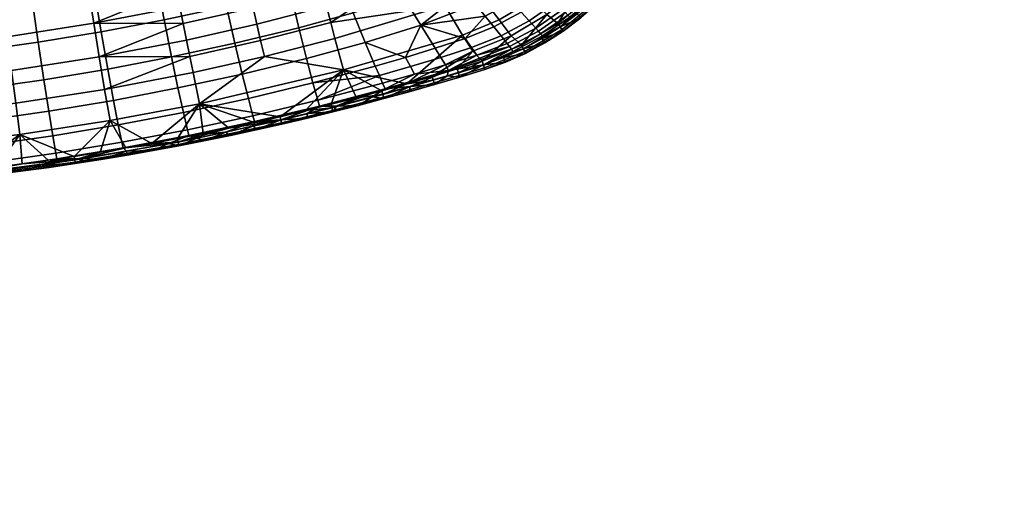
# Model space of a CAD drawing. Header units: millimetres. Extents: x -347 to 347, y -351 to 323.
# Tile 94 of 120: x 89 to 331, y -339 to -220. Entities that reach past the tile are written whole.
import ezdxf

# ---------------------------------------------------------------- set-up
doc = ezdxf.new("R2010")
doc.units = ezdxf.units.MM
doc.header["$MEASUREMENT"] = 0
for name, color, linetype in [('kolecka', 250, 'Continuous'), ('podnoz', 7, 'Continuous'), ('sedak', 23, 'Continuous')]:
    doc.layers.add(name, color=color, linetype=linetype)

msp = doc.modelspace()

# ---------------------------------------------------------------- meshes
at = {"layer": 'kolecka'}
mesh = msp.add_polyface(dxfattribs=at)
corners = [(24.79, -297.01, 14.57), (24.79, -300.63, 10.13), (24.12, -299.91, 9.41), (24.12, -296.16, 14.01), (24.79, -294.37, 19.65), (24.12, -293.42, 19.28), (25, -295.39, 20.06), (25, -297.93, 15.18), (24.79, -292.89, 24.73), (24.12, -291.9, 24.54), (25, -293.98, 24.94), (24.79, -292.39, 30), (24.12, -291.38, 30), (25, -293.5, 30), (24.79, -292.94, 35.48), (24.12, -291.94, 35.68), (25, -294.02, 35.27), (24.79, -294.53, 40.76), (24.12, -293.59, 41.14), (25, -295.55, 40.33), (24.79, -297.13, 45.61), (24.12, -296.29, 46.18), (25, -298.05, 45), (24.79, -300.63, 49.87), (24.12, -299.91, 50.59), (25, -305.5, 7.55), (297.41, -80.99, 3.52), (297.62, -80.77, 2.44), (297.62, -86.26, 1.9), (297.41, -86.26, 3), (297.41, -112.74, 24.73), (297.41, -108.71, 15), (297.41, -111.2, 19.67), (297.41, -113.26, 30), (297.41, -112.78, 35.06), (297.41, -101.08, 7.43), (297.41, -91.32, 3.48), (297.41, -96.2, 4.9), (297.41, -105.35, 10.91), (297.41, -91.52, 56.48), (297.41, -71.26, 7.55), (297.41, -108.82, 44.82), (297.41, -111.36, 39.94), (297.41, -105.35, 49.09), (297.41, -101.26, 52.45), (297.41, -96.59, 54.95), (297.41, -86.26, 57), (297.41, -81.2, 56.52), (297.41, -75.92, 5.05), (297.41, -67.16, 10.91), (297.41, -63.69, 15.18), (297.41, -71.43, 52.57), (297.41, -67.16, 49.09), (297.41, -63.81, 45), (297.41, -76.32, 55.1)]
mesh.append_faces([[corners[k] for k in face] for face in [(0, 1, 2, 3), (4, 0, 3, 5), (6, 7, 0, 4), (8, 4, 5, 9), (10, 6, 4, 8), (11, 8, 9, 12), (13, 10, 8, 11), (14, 11, 12, 15), (16, 13, 11, 14), (17, 14, 15, 18), (19, 16, 14, 17), (20, 17, 18, 21), (22, 19, 17, 20), (23, 20, 21, 24), (25, 7, 10, 10), (7, 6, 10, 10), (25, 10, 16, 16), (16, 19, 22, 22), (25, 16, 22, 22), (16, 10, 13, 13), (26, 27, 28, 29), (30, 31, 32, 32), (33, 34, 30, 30), (35, 31, 30, 30), (35, 36, 37, 37), (34, 35, 30, 30), (35, 38, 31, 31), (39, 40, 35, 35), (41, 34, 42, 42), (41, 43, 44, 44), (44, 34, 41, 41), (39, 44, 45, 45), (35, 34, 44, 44), (35, 44, 39, 39), (46, 47, 39, 39), (36, 35, 26, 26), (40, 26, 35, 35), (26, 40, 48, 48), (40, 39, 47, 47), (49, 40, 50, 50), (51, 52, 53, 53), (51, 47, 54, 54), (40, 47, 51, 51), (40, 51, 53, 53), (29, 36, 26, 26)]])
at = {"layer": 'podnoz'}
mesh = msp.add_polyface(dxfattribs=at)
corners = [(312.73, -107.88, 61.02), (312.51, -106.77, 61.35), (312.69, -102.41, 61.08), (312.41, -105.6, 61.5), (312.48, -103.56, 61.39), (312.41, -104.76, 61.5), (312.41, -104.76, 63), (312.41, -104.76, 61.5), (312.41, -105.6, 61.5), (312.75, -107.34, 63), (312.51, -106.77, 61.35), (312.73, -107.88, 61.02), (312.48, -103.56, 61.39), (319.21, -112.76, 99.11), (327.9, -111.56, 97.28), (282.32, -101.5, 108.13), (257.58, -83.69, 114.96), (329.63, -109.73, 97.03), (331.06, -106.24, 96.97), (330.76, -107.47, 96.95), (330.28, -108.64, 96.97), (312.14, -110.14, 64), (311.93, -107.81, 75.3), (310.85, -105.73, 64), (311.54, -105.67, 75.45), (311.58, -103.51, 75.54), (312.04, -101.39, 75.57), (311.38, -101.17, 64), (312.72, -109.82, 75.1), (282.43, -103.36, 93.74), (319.24, -115.29, 73.94), (318.72, -113.65, 98.19), (281.82, -102.38, 107.21), (300.27, -108.01, 102.7), (263.38, -96.76, 111.72), (12.4, -183.96, 134.25), (15.68, -68.56, 137.33), (12.85, -159.79, 139.88), (13.29, -135.62, 145.51), (13.73, -111.45, 151.13), (11.03, -300.55, 93.74), (12.05, -203.25, 129.74), (16.86, -69.68, 112.44), (11, -339.24, 73.97), (282.32, -101.5, 108.13), (300.27, -108.01, 102.7), (319.21, -112.76, 99.11), (281.82, -102.38, 107.21), (13.29, -135.62, 145.51), (13.73, -111.45, 151.13), (12.31, -135.82, 146.44), (12.85, -159.79, 139.88), (11.42, -184.16, 135.17), (12.4, -183.96, 134.25), (13.21, -87.47, 157.65), (10.71, -222.73, 126.16), (12.05, -203.25, 129.74)]
mesh.append_faces([[corners[k] for k in face] for face in [(0, 1, 2, 2), (1, 3, 4, 4), (5, 4, 3, 3), (2, 1, 4, 4), (6, 7, 8, 8), (9, 10, 11, 11), (6, 8, 10, 10), (6, 10, 9, 9), (6, 12, 7, 7), (13, 14, 15, 15), (16, 15, 17, 17), (18, 16, 19, 19), (16, 20, 19, 19), (21, 22, 23, 23), (24, 25, 23, 23), (26, 27, 25, 25), (24, 23, 22, 22), (22, 21, 28, 28), (23, 25, 27, 27), (29, 30, 31, 31), (32, 29, 33, 33), (34, 29, 32, 32), (31, 33, 29, 29), (35, 36, 37, 37), (38, 36, 39, 39), (40, 36, 35, 35), (38, 37, 36, 36), (41, 40, 35, 35), (42, 36, 40, 43), (44, 45, 46, 46), (47, 45, 44, 44), (48, 49, 50, 50), (51, 48, 50, 50), (51, 50, 52, 52), (52, 53, 51, 51), (50, 49, 54, 54), (52, 55, 56, 56), (53, 52, 56, 56)]])
at = {"layer": 'sedak'}
mesh = msp.add_polyface(dxfattribs=at)
corners = [(135.48, -196.46, 362.91), (142.87, -199.76, 365.64), (126.16, -203.52, 363.84), (125.25, -198.6, 361.74), (145.66, -194.17, 364.26), (140.04, -216.28, 444.57), (142.08, -225.27, 439.89), (157.8, -221.49, 439.58), (155.67, -212.53, 444.14), (137.83, -206.13, 448.52), (153.37, -202.45, 447.96), (135.51, -195.14, 451.88), (150.95, -191.53, 451.21), (124.72, -219.58, 444.96), (126.52, -228.65, 440.17), (122.78, -209.34, 449), (120.73, -198.24, 452.45), (107.58, -212.19, 449.44), (109.29, -222.51, 445.3), (105.77, -201, 452.98), (113.94, -187.54, 455.63), (104.5, -189.21, 456.01), (142.64, -194.87, 400), (135.48, -196.46, 362.91), (119.33, -199.75, 400), (125.25, -198.6, 361.74), (114.97, -200.57, 360.71), (104.65, -202.37, 359.82), (145.66, -194.17, 364.26), (95.76, -203.78, 400), (129.39, -220.47, 373.38), (107.45, -220.4, 369.4), (128.58, -216.33, 370.7), (127.77, -212.13, 368.22), (106.1, -211.86, 364.35), (126.96, -207.86, 365.93), (145.64, -212.47, 372.1), (146.56, -216.58, 374.64), (147.49, -220.64, 377.37), (130.2, -224.54, 376.26), (143.79, -204.06, 367.6), (144.72, -208.29, 369.76), (159.44, -195.52, 367.91), (160.46, -199.76, 369.72), (114.97, -200.57, 360.71), (104.65, -202.37, 359.82)]
mesh.append_faces([[corners[k] for k in face] for face in [(0, 1, 2, 2), (3, 0, 2, 2), (0, 4, 1, 1), (5, 6, 7, 8), (9, 5, 8, 10), (11, 9, 10, 12), (13, 14, 6, 5), (15, 13, 5, 9), (16, 15, 9, 11), (17, 18, 13, 15), (19, 17, 15, 16), (16, 20, 21, 19), (22, 23, 24, 24), (24, 23, 25, 25), (24, 25, 26, 26), (24, 26, 27, 27), (22, 28, 23, 23), (29, 24, 27, 27), (30, 31, 32, 32), (33, 34, 35, 35), (31, 33, 32, 32), (34, 33, 31, 31), (36, 37, 30, 32), (37, 38, 39, 30), (40, 41, 33, 35), (41, 36, 32, 33), (1, 40, 35, 2), (42, 43, 40, 1), (34, 3, 2, 2), (34, 2, 35, 35), (44, 3, 34, 34), (45, 44, 34, 34)]])
mesh = msp.add_polyface(dxfattribs=at)
corners = [(142.87, -199.76, 365.64), (145.66, -194.17, 364.26), (159.44, -195.52, 367.91), (158.38, -191.05, 366.22), (183.47, -213.79, 439.46), (192.65, -204.81, 441.94), (178.63, -205.41, 443.81), (173.4, -195.99, 447.5), (189.44, -200.61, 443.96), (182.65, -191.52, 447.55), (174.11, -225.15, 434.06), (184.04, -228.78, 427.75), (187.75, -220.89, 434.24), (171.13, -217.83, 439.4), (167.78, -209.17, 443.87), (164.16, -199.41, 447.63), (157.8, -221.49, 439.58), (159.69, -229.06, 434.12), (155.67, -212.53, 444.14), (153.37, -202.45, 447.96), (150.95, -191.53, 451.21), (160.37, -188.84, 450.84), (164.59, -216.23, 378.81), (165.63, -220.22, 381.54), (148.42, -224.63, 380.3), (147.49, -220.64, 377.37), (166.68, -224.15, 384.46), (149.35, -228.57, 383.41), (162.51, -208.1, 373.9), (163.55, -212.19, 376.27), (146.56, -216.58, 374.64), (145.64, -212.47, 372.1), (160.46, -199.76, 369.72), (161.48, -203.96, 371.72), (144.72, -208.29, 369.76), (143.79, -204.06, 367.6), (193.66, -216.04, 386.29), (198.04, -223.29, 391.96), (168.79, -231.86, 390.83), (176.54, -212.83, 379.99), (185, -201.02, 376.67), (187.15, -204.84, 378.86), (175.21, -208.87, 377.57), (173.88, -204.85, 375.32), (189.31, -208.61, 381.19), (180.72, -193.26, 372.73), (182.85, -197.16, 374.63), (172.55, -200.79, 373.24), (171.24, -196.68, 371.33), (169.93, -192.52, 369.59), (191.24, -198.08, 377.44), (186.06, -190.62, 373.52)]
mesh.append_faces([[corners[k] for k in face] for face in [(0, 1, 2, 2), (1, 3, 2, 2), (4, 5, 6, 6), (7, 6, 8, 9), (10, 11, 12, 12), (13, 10, 12, 4), (14, 13, 4, 6), (15, 14, 6, 7), (16, 17, 10, 13), (18, 16, 13, 14), (19, 18, 14, 15), (20, 19, 15, 21), (22, 23, 24, 25), (23, 26, 27, 24), (28, 29, 30, 31), (29, 22, 25, 30), (32, 33, 34, 35), (33, 28, 31, 34), (36, 37, 38, 26), (39, 23, 22, 22), (23, 36, 26, 26), (39, 36, 23, 23), (40, 41, 42, 43), (43, 42, 29, 28), (42, 39, 22, 29), (41, 44, 39, 42), (45, 46, 47, 48), (48, 47, 33, 32), (47, 43, 28, 33), (46, 40, 43, 47), (49, 48, 32, 2), (46, 50, 40, 40), (50, 46, 51, 51)]])
mesh = msp.add_polyface(dxfattribs=at)
corners = [(222.46, -221.93, 400.4), (222.01, -221.31, 399.06), (230.13, -214.59, 399.11), (230.69, -215.15, 400.43), (222.73, -222.3, 401.91), (231.03, -215.48, 401.93), (221.4, -220.46, 398.02), (229.4, -213.83, 398.12), (231.06, -215.51, 403.45), (227.04, -219.08, 403.45), (222.76, -222.33, 403.45), (218.23, -225.24, 403.45), (213.48, -227.76, 401.9), (223.84, -218.38, 416.51), (224.34, -218.88, 413.95), (230.42, -213.48, 414.14), (229.86, -213.03, 416.71), (222.5, -217.07, 421.18), (223.23, -217.78, 418.91), (229.19, -212.47, 419.14), (228.41, -211.81, 421.43), (218.59, -213.26, 429.04), (220.74, -215.36, 425.34), (226.52, -210.2, 425.62), (224.22, -208.21, 429.34), (231.65, -204.4, 425.88), (229.23, -202.56, 429.63), (218.53, -203.23, 435.6), (221.55, -205.88, 432.65), (226.42, -200.38, 432.96), (223.25, -197.91, 435.93), (216.08, -210.8, 432.33), (217.18, -222.99, 416.31), (217.62, -223.52, 413.78), (215.97, -221.61, 420.93), (216.63, -222.35, 418.69), (214.36, -219.83, 425.06), (230.09, -214.59, 411.39), (226.17, -218.11, 411.28), (217.56, -224.17, 411.11), (221.98, -221.31, 411.19), (221.73, -195.52, 388.13), (229.18, -200.99, 393.12), (222.73, -208.3, 392.88), (215.89, -202.18, 387.76), (226.64, -211.73, 395.98), (218.75, -218.24, 395.81), (215.28, -214.54, 392.61), (233.44, -204.08, 396.12)]
mesh.append_faces([[corners[k] for k in face] for face in [(0, 1, 2, 3), (4, 0, 3, 5), (6, 7, 2, 1), (5, 8, 9, 4), (4, 10, 11, 12), (10, 4, 9, 9), (13, 14, 15, 16), (17, 18, 19, 20), (18, 13, 16, 19), (21, 22, 23, 24), (24, 23, 25, 26), (22, 17, 20, 23), (27, 28, 29, 30), (28, 24, 26, 29), (31, 21, 24, 28), (32, 33, 14, 13), (34, 35, 18, 17), (35, 32, 13, 18), (36, 34, 17, 22), (37, 15, 14, 38), (33, 39, 40, 40), (14, 40, 38, 38), (40, 14, 33, 33), (39, 11, 10, 10), (40, 10, 9, 9), (10, 40, 39, 39), (40, 9, 38, 38), (41, 42, 43, 44), (6, 45, 7, 7), (45, 6, 46, 46), (45, 46, 47, 43), (43, 42, 48, 45)]])
mesh = msp.add_polyface(dxfattribs=at)
corners = [(213.24, -208.01, 435.27), (216.08, -210.8, 432.33), (221.55, -205.88, 432.65), (218.53, -203.23, 435.6), (210.11, -204.9, 437.9), (215.19, -200.28, 438.23), (205.69, -221.28, 428.44), (207.49, -223.51, 424.78), (214.36, -219.83, 425.06), (212.38, -217.65, 428.74), (220.74, -215.36, 425.34), (218.59, -213.26, 429.04), (201.2, -215.7, 434.68), (203.58, -218.67, 431.72), (210.06, -215.1, 432.02), (207.43, -212.19, 434.96), (195.7, -208.74, 439.75), (198.56, -212.38, 437.34), (204.54, -208.95, 437.6), (201.39, -205.41, 439.98), (206.71, -201.49, 440.27), (198.04, -201.59, 442.15), (203.07, -197.83, 442.42), (192.65, -204.81, 441.94), (198.63, -224.11, 428.16), (187.75, -220.89, 434.24), (183.47, -213.79, 439.46), (178.63, -205.41, 443.81), (189.44, -200.61, 443.96), (193.66, -216.04, 386.29), (176.54, -212.83, 379.99), (189.31, -208.61, 381.19), (201.7, -212.56, 386.83), (206.98, -219.58, 392.3), (198.04, -223.29, 391.96), (196.45, -205.39, 381.88), (187.15, -204.84, 378.86), (191.24, -198.08, 377.44), (185, -201.02, 376.67), (209.17, -207.91, 387.32), (215.28, -214.54, 392.61), (203.09, -201.15, 382.5), (215.89, -202.18, 387.76), (222.73, -208.3, 392.88), (209.08, -195.97, 383.05), (218.75, -218.24, 395.81), (209.97, -223.46, 395.6)]
mesh.append_faces([[corners[k] for k in face] for face in [(0, 1, 2, 3), (4, 0, 3, 5), (6, 7, 8, 9), (9, 8, 10, 11), (12, 13, 14, 15), (15, 14, 1, 0), (14, 9, 11, 1), (13, 6, 9, 14), (16, 17, 18, 19), (19, 18, 4, 20), (18, 15, 0, 4), (17, 12, 15, 18), (21, 19, 20, 22), (23, 16, 19, 21), (13, 24, 6, 6), (25, 13, 12, 12), (13, 25, 24, 24), (17, 25, 12, 12), (26, 17, 16, 16), (25, 17, 26, 26), (23, 26, 16, 16), (27, 23, 28, 28), (29, 30, 31, 31), (32, 33, 34, 29), (35, 32, 29, 31), (36, 35, 31, 31), (37, 36, 38, 38), (35, 36, 37, 37), (39, 40, 33, 32), (41, 39, 32, 35), (42, 43, 40, 39), (44, 42, 39, 41), (45, 46, 33, 40)]])
mesh = msp.add_polyface(dxfattribs=at)
corners = [(97.39, -248.06, 427.88), (98.14, -252.29, 419.76), (114.34, -249.61, 419.77), (113.47, -245.37, 427.82), (96.38, -241.99, 434.77), (112.29, -239.33, 434.65), (95.17, -234.26, 440.62), (110.88, -231.64, 440.42), (93.81, -225.07, 445.59), (109.29, -222.51, 445.3), (92.33, -214.68, 449.82), (107.58, -212.19, 449.44), (79.89, -244.33, 434.88), (80.73, -250.42, 427.92), (78.89, -236.56, 440.79), (77.75, -227.3, 445.84), (76.53, -216.84, 450.14), (64.4, -246.13, 434.94), (65.08, -252.24, 427.95), (63.59, -238.32, 440.91), (62.68, -229.02, 446), (61.68, -218.51, 450.37), (60.64, -207.1, 454.13), (75.24, -205.49, 453.84), (47.73, -239.75, 440.98), (48.34, -247.6, 434.98), (47.04, -230.41, 446.12), (46.3, -219.85, 450.54), (45.51, -208.39, 454.35), (66.32, -242.59, 381.03), (67.1, -250.29, 388.87), (44.78, -252.16, 388.73), (44.26, -244.46, 380.79), (65.53, -234.59, 374), (43.74, -236.44, 373.66), (64.73, -226.27, 367.78), (43.21, -228.11, 367.33), (63.93, -217.65, 362.36), (42.67, -219.46, 361.81), (88.28, -239.98, 381.39), (89.33, -247.67, 389.07), (87.21, -231.99, 374.52), (86.15, -223.71, 368.45), (85.08, -215.12, 363.19), (110.12, -236.62, 381.9), (111.45, -244.3, 389.36), (108.79, -228.65, 375.25), (107.45, -220.4, 369.4), (106.1, -211.86, 364.35), (102.64, -253.08, 397.3), (52.57, -208.83, 356.99), (73.48, -206.76, 357.82)]
mesh.append_faces([[corners[k] for k in face] for face in [(0, 1, 2, 3), (4, 0, 3, 5), (6, 4, 5, 7), (8, 6, 7, 9), (10, 8, 9, 11), (12, 13, 0, 4), (14, 12, 4, 6), (15, 14, 6, 8), (16, 15, 8, 10), (17, 18, 13, 12), (19, 17, 12, 14), (20, 19, 14, 15), (21, 20, 15, 16), (22, 21, 16, 23), (24, 25, 17, 19), (26, 24, 19, 20), (27, 26, 20, 21), (28, 27, 21, 22), (29, 30, 31, 32), (33, 29, 32, 34), (35, 33, 34, 36), (37, 35, 36, 38), (39, 40, 30, 29), (41, 39, 29, 33), (42, 41, 33, 35), (43, 42, 35, 37), (44, 45, 40, 39), (46, 44, 39, 41), (47, 46, 41, 42), (48, 47, 42, 43), (49, 40, 45, 45), (37, 38, 50, 50), (51, 43, 37, 37)]])
mesh = msp.add_polyface(dxfattribs=at)
corners = [(115.5, -251.84, 410.3), (105.1, -253.58, 410.25), (109.29, -253.83, 403.47), (122.01, -251.64, 403.47), (125.83, -249.95, 410.35), (128.36, -250.46, 403.46), (115.65, -252.76, 403.47), (102.85, -254.5, 400.17), (102.76, -253.92, 398.63), (128.18, -249.55, 398.66), (128.29, -250.14, 400.18), (102.91, -254.83, 401.81), (128.36, -250.47, 401.82), (115.35, -251.01, 397.32), (121.69, -249.88, 397.34), (109, -252.08, 397.31), (114.34, -249.61, 419.77), (114.64, -251.02, 415.22), (130.8, -247.98, 415.27), (130.45, -246.55, 419.78), (113.47, -245.37, 427.82), (129.45, -242.31, 427.76), (112.29, -239.33, 434.65), (128.12, -236.29, 434.49), (110.88, -231.64, 440.42), (126.52, -228.65, 440.17), (109.29, -222.51, 445.3), (124.72, -219.58, 444.96), (98.14, -252.29, 419.76), (98.4, -253.69, 415.18), (131.82, -232.49, 382.62), (133.44, -240.18, 389.76), (111.45, -244.3, 389.36), (110.12, -236.62, 381.9), (131.01, -228.55, 379.34), (108.79, -228.65, 375.25), (130.2, -224.54, 376.26), (129.39, -220.47, 373.38), (107.45, -220.4, 369.4), (102.64, -253.08, 397.3)]
mesh.append_faces([[corners[k] for k in face] for face in [(0, 1, 2, 2), (3, 4, 0, 0), (4, 3, 5, 5), (6, 3, 0, 0), (2, 6, 0, 0), (7, 8, 9, 10), (11, 7, 10, 12), (9, 13, 14, 14), (8, 15, 13, 13), (9, 8, 13, 13), (12, 3, 6, 11), (2, 11, 6, 6), (12, 5, 3, 3), (16, 17, 18, 19), (20, 16, 19, 21), (22, 20, 21, 23), (24, 22, 23, 25), (26, 24, 25, 27), (28, 29, 17, 16), (17, 0, 4, 4), (17, 1, 0, 0), (4, 18, 17, 17), (30, 31, 32, 33), (34, 35, 36, 36), (33, 34, 30, 30), (35, 34, 33, 33), (35, 37, 36, 36), (38, 37, 35, 35), (15, 39, 32, 32), (32, 13, 15, 15), (31, 14, 32, 32), (13, 32, 14, 14)]])
mesh = msp.add_polyface(dxfattribs=at)
corners = [(213.28, -227.37, 400.36), (212.94, -226.7, 398.99), (222.01, -221.31, 399.06), (222.46, -221.93, 400.4), (213.48, -227.76, 401.9), (222.73, -222.3, 401.91), (203.38, -231.33, 400.32), (203.17, -230.65, 398.91), (203.5, -231.73, 401.88), (212.49, -225.79, 397.91), (221.4, -220.46, 398.02), (202.87, -229.7, 397.78), (213.5, -227.79, 403.45), (208.58, -229.96, 403.45), (218.23, -225.24, 403.45), (203.5, -231.75, 403.45), (210, -226.76, 416.11), (210.38, -227.31, 413.63), (217.62, -223.52, 413.78), (217.18, -222.99, 416.31), (208.94, -225.34, 420.69), (209.52, -226.1, 418.46), (216.63, -222.35, 418.69), (215.97, -221.61, 420.93), (207.49, -223.51, 424.78), (214.36, -219.83, 425.06), (201.5, -228.2, 420.44), (194.6, -232.03, 415.77), (200.23, -226.35, 424.5), (217.56, -224.17, 411.11), (212.93, -226.68, 411.03), (208.11, -228.83, 410.97), (203.14, -230.58, 410.92), (218.75, -218.24, 395.81), (209.97, -223.46, 395.6), (200.5, -227.27, 395.37), (198.04, -223.29, 391.96), (206.98, -219.58, 392.3)]
mesh.append_faces([[corners[k] for k in face] for face in [(0, 1, 2, 3), (4, 0, 3, 5), (6, 7, 1, 0), (8, 6, 0, 4), (9, 10, 2, 1), (11, 9, 1, 7), (4, 12, 13, 8), (12, 4, 14, 14), (15, 8, 13, 13), (16, 17, 18, 19), (20, 21, 22, 23), (21, 16, 19, 22), (24, 20, 23, 25), (26, 21, 20, 20), (21, 27, 16, 16), (26, 27, 21, 21), (28, 26, 20, 24), (29, 18, 17, 30), (17, 31, 30, 30), (17, 32, 31, 31), (16, 32, 17, 17), (27, 32, 16, 16), (32, 15, 13, 13), (31, 13, 12, 12), (30, 12, 14, 14), (13, 31, 32, 32), (14, 29, 30, 30), (12, 30, 31, 31), (33, 10, 9, 9), (11, 34, 9, 9), (34, 35, 36, 37), (34, 11, 35, 35), (34, 33, 9, 9)]])
mesh = msp.add_polyface(dxfattribs=at)
corners = [(146.7, -245.62, 410.48), (139.79, -247.12, 410.43), (141.02, -247.92, 403.46), (132.8, -248.58, 410.39), (125.83, -249.95, 410.35), (128.36, -250.46, 403.46), (134.7, -249.22, 403.46), (147.33, -246.57, 403.46), (128.29, -250.14, 400.18), (128.18, -249.55, 398.66), (153.41, -244.21, 398.71), (153.55, -244.82, 400.21), (128.36, -250.47, 401.82), (153.63, -245.16, 401.83), (140.64, -246.14, 397.4), (146.93, -244.77, 397.42), (128.02, -248.7, 397.36), (134.34, -247.45, 397.37), (121.69, -249.88, 397.34), (130.45, -246.55, 419.78), (130.8, -247.98, 415.27), (146.94, -244.54, 415.33), (146.54, -243.1, 419.8), (129.45, -242.31, 427.76), (145.41, -238.85, 427.68), (128.12, -236.29, 434.49), (143.89, -232.86, 434.32), (126.52, -228.65, 440.17), (142.08, -225.27, 439.89), (149.35, -228.57, 383.41), (133.44, -240.18, 389.76), (131.82, -232.49, 382.62), (147.49, -220.64, 377.37), (148.42, -224.63, 380.3), (131.01, -228.55, 379.34), (130.2, -224.54, 376.26), (153.21, -243.34, 397.45)]
mesh.append_faces([[corners[k] for k in face] for face in [(0, 1, 2, 2), (3, 4, 5, 5), (6, 1, 3, 3), (0, 2, 7, 7), (6, 2, 1, 1), (3, 5, 6, 6), (8, 9, 10, 11), (12, 8, 11, 13), (10, 14, 15, 15), (9, 16, 17, 17), (9, 17, 14, 14), (9, 18, 16, 16), (9, 14, 10, 10), (13, 7, 2, 2), (2, 12, 13, 13), (5, 12, 6, 6), (2, 6, 12, 12), (19, 20, 21, 22), (23, 19, 22, 24), (25, 23, 24, 26), (27, 25, 26, 28), (20, 3, 1, 1), (21, 1, 0, 0), (20, 4, 3, 3), (20, 1, 21, 21), (29, 30, 31, 31), (32, 33, 34, 35), (33, 29, 31, 34), (30, 16, 18, 18), (16, 30, 17, 17), (15, 14, 30, 30), (17, 30, 14, 14), (15, 30, 36, 36)]])
mesh = msp.add_polyface(dxfattribs=at)
corners = [(167.08, -240.76, 410.62), (159.84, -242.57, 410.57), (166.19, -242.15, 403.46), (172.45, -240.56, 403.46), (159.92, -243.68, 403.46), (153.39, -244.1, 410.52), (146.7, -245.62, 410.48), (147.33, -246.57, 403.46), (153.63, -245.15, 403.46), (153.55, -244.82, 400.21), (153.41, -244.21, 398.71), (165.94, -241.18, 398.75), (166.1, -241.8, 400.23), (153.63, -245.16, 401.83), (166.19, -242.15, 401.84), (165.72, -240.29, 397.51), (171.96, -238.67, 397.55), (159.47, -241.84, 397.48), (153.21, -243.34, 397.45), (146.93, -244.77, 397.42), (162.48, -239.31, 419.82), (177.58, -233.24, 423.96), (161.28, -235.05, 427.6), (159.69, -229.06, 434.12), (176.58, -230.95, 427.64), (174.11, -225.15, 434.06), (146.54, -243.1, 419.8), (146.94, -244.54, 415.33), (162.91, -240.76, 415.4), (145.41, -238.85, 427.68), (143.89, -232.86, 434.32), (142.08, -225.27, 439.89), (157.8, -221.49, 439.58), (168.79, -231.86, 390.83), (149.35, -228.57, 383.41), (166.68, -224.15, 384.46), (133.44, -240.18, 389.76)]
mesh.append_faces([[corners[k] for k in face] for face in [(0, 1, 2, 2), (2, 3, 0, 0), (4, 2, 1, 1), (5, 4, 1, 1), (5, 6, 7, 7), (8, 4, 5, 5), (8, 5, 7, 7), (9, 10, 11, 12), (13, 9, 12, 14), (11, 15, 16, 16), (11, 17, 15, 15), (11, 10, 17, 17), (10, 18, 17, 17), (18, 10, 19, 19), (13, 14, 4, 4), (14, 2, 4, 4), (13, 8, 7, 7), (8, 13, 4, 4), (20, 21, 22, 22), (23, 22, 24, 25), (26, 27, 28, 20), (29, 26, 20, 22), (30, 29, 22, 23), (31, 30, 23, 32), (28, 1, 0, 0), (27, 6, 5, 5), (28, 5, 1, 1), (5, 28, 27, 27), (33, 34, 35, 35), (36, 34, 33, 33), (33, 18, 36, 36), (17, 18, 33, 33), (17, 33, 15, 15)]])
mesh = msp.add_polyface(dxfattribs=at)
corners = [(197.33, -233.62, 403.45), (203.14, -230.58, 410.92), (194.21, -233.29, 410.84), (191.13, -235.44, 403.45), (185.18, -235.9, 410.76), (203.5, -231.75, 403.45), (184.92, -237.2, 403.46), (197.21, -233.23, 400.3), (197.01, -232.56, 398.87), (203.17, -230.65, 398.91), (203.38, -231.33, 400.32), (197.32, -233.61, 401.87), (203.5, -231.73, 401.88), (191.02, -235.06, 400.28), (190.83, -234.4, 398.85), (191.13, -235.44, 401.86), (190.56, -233.47, 397.68), (196.73, -231.62, 397.72), (184.37, -235.25, 397.64), (202.87, -229.7, 397.78), (194.6, -232.03, 415.77), (201.5, -228.2, 420.44), (193.79, -230.61, 420.22), (191.26, -226.54, 427.92), (192.66, -228.78, 424.26), (200.23, -226.35, 424.5), (198.63, -224.11, 428.16), (207.49, -223.51, 424.78), (205.69, -221.28, 428.44), (187.75, -220.89, 434.24), (186.23, -232.87, 420.06), (184.04, -228.78, 427.75), (185.25, -231.03, 424.08), (200.5, -227.27, 395.37), (198.04, -223.29, 391.96)]
mesh.append_faces([[corners[k] for k in face] for face in [(0, 1, 2, 2), (3, 2, 4, 4), (5, 1, 0, 0), (4, 6, 3, 3), (3, 0, 2, 2), (7, 8, 9, 10), (11, 7, 10, 12), (13, 14, 8, 7), (15, 13, 7, 11), (16, 17, 8, 14), (14, 18, 16, 16), (19, 9, 8, 8), (8, 17, 19, 19), (0, 11, 12, 12), (15, 11, 0, 3), (0, 12, 5, 5), (15, 3, 6, 6), (20, 21, 22, 22), (23, 24, 25, 26), (26, 25, 27, 28), (24, 22, 21, 25), (26, 29, 23, 23), (30, 20, 22, 22), (31, 32, 24, 23), (32, 30, 22, 24), (29, 31, 23, 23), (20, 2, 1, 1), (20, 4, 2, 2), (33, 17, 16, 16), (33, 19, 17, 17), (33, 16, 18, 18), (33, 18, 34, 34)]])
mesh = msp.add_polyface(dxfattribs=at)
corners = [(185.18, -235.9, 410.76), (175.81, -238.47, 410.69), (178.69, -238.91, 403.46), (172.45, -240.56, 403.46), (167.08, -240.76, 410.62), (184.92, -237.2, 403.46), (178.59, -238.55, 400.26), (178.42, -237.9, 398.8), (190.83, -234.4, 398.85), (191.02, -235.06, 400.28), (178.69, -238.91, 401.85), (191.13, -235.44, 401.86), (166.1, -241.8, 400.23), (165.94, -241.18, 398.75), (166.19, -242.15, 401.84), (178.17, -236.99, 397.6), (184.37, -235.25, 397.64), (171.96, -238.67, 397.55), (166.19, -242.15, 403.46), (178.99, -236.52, 415.53), (186.23, -232.87, 420.06), (178.39, -235.1, 419.94), (194.6, -232.03, 415.77), (176.58, -230.95, 427.64), (177.58, -233.24, 423.96), (185.25, -231.03, 424.08), (184.04, -228.78, 427.75), (174.11, -225.15, 434.06), (162.48, -239.31, 419.82), (162.91, -240.76, 415.4), (161.28, -235.05, 427.6), (165.72, -240.29, 397.51), (168.79, -231.86, 390.83), (198.04, -223.29, 391.96)]
mesh.append_faces([[corners[k] for k in face] for face in [(0, 1, 2, 2), (3, 1, 4, 4), (0, 2, 5, 5), (3, 2, 1, 1), (6, 7, 8, 9), (10, 6, 9, 11), (12, 13, 7, 6), (14, 12, 6, 10), (7, 15, 16, 16), (7, 17, 15, 15), (8, 7, 16, 16), (13, 17, 7, 7), (10, 11, 5, 5), (5, 2, 10, 10), (3, 10, 2, 2), (18, 14, 3, 3), (3, 14, 10, 10), (19, 20, 21, 21), (22, 20, 19, 19), (23, 24, 25, 26), (24, 21, 20, 25), (26, 27, 23, 23), (28, 29, 19, 21), (24, 28, 21, 21), (30, 24, 23, 23), (19, 1, 0, 0), (19, 4, 1, 1), (0, 22, 19, 19), (29, 4, 19, 19), (31, 32, 17, 17), (15, 17, 32, 32), (32, 16, 15, 15), (33, 16, 32, 32)]])
mesh = msp.add_polyface(dxfattribs=at)
corners = [(94.66, -255.17, 410.2), (84.2, -256.59, 410.16), (90.12, -256.65, 403.47), (73.73, -257.85, 410.12), (77.31, -258.24, 403.48), (102.91, -254.83, 403.47), (105.1, -253.58, 410.25), (96.52, -255.77, 403.47), (83.72, -257.48, 403.47), (109.29, -253.83, 403.47), (77.27, -257.89, 400.16), (77.2, -257.31, 398.61), (102.76, -253.92, 398.63), (102.85, -254.5, 400.17), (77.31, -258.23, 401.81), (102.91, -254.83, 401.81), (102.64, -253.08, 397.3), (109, -252.08, 397.31), (89.89, -254.9, 397.28), (96.27, -254.02, 397.29), (77.11, -256.48, 397.27), (83.5, -255.72, 397.27), (70.89, -258.94, 403.48), (81.34, -254.65, 419.75), (81.56, -256.03, 415.14), (98.4, -253.69, 415.18), (98.14, -252.29, 419.76), (80.73, -250.42, 427.92), (97.39, -248.06, 427.88), (114.64, -251.02, 415.22), (89.33, -247.67, 389.07), (67.1, -250.29, 388.87)]
mesh.append_faces([[corners[k] for k in face] for face in [(0, 1, 2, 2), (1, 3, 4, 4), (5, 6, 0, 0), (7, 5, 0, 0), (2, 7, 0, 0), (1, 4, 8, 8), (1, 8, 2, 2), (5, 9, 6, 6), (10, 11, 12, 13), (14, 10, 13, 15), (12, 16, 17, 17), (12, 18, 19, 19), (11, 20, 21, 21), (11, 21, 18, 18), (12, 19, 16, 16), (11, 18, 12, 12), (15, 2, 8, 14), (15, 9, 5, 5), (15, 7, 2, 2), (7, 15, 5, 5), (14, 8, 4, 4), (22, 14, 4, 4), (23, 24, 25, 26), (27, 23, 26, 28), (25, 0, 6, 6), (24, 1, 0, 25), (6, 29, 25, 25), (3, 1, 24, 24), (18, 21, 30, 30), (20, 30, 21, 21), (19, 18, 30, 30), (30, 16, 19, 19), (31, 30, 20, 20)]])

doc.saveas('drawing.dxf')
